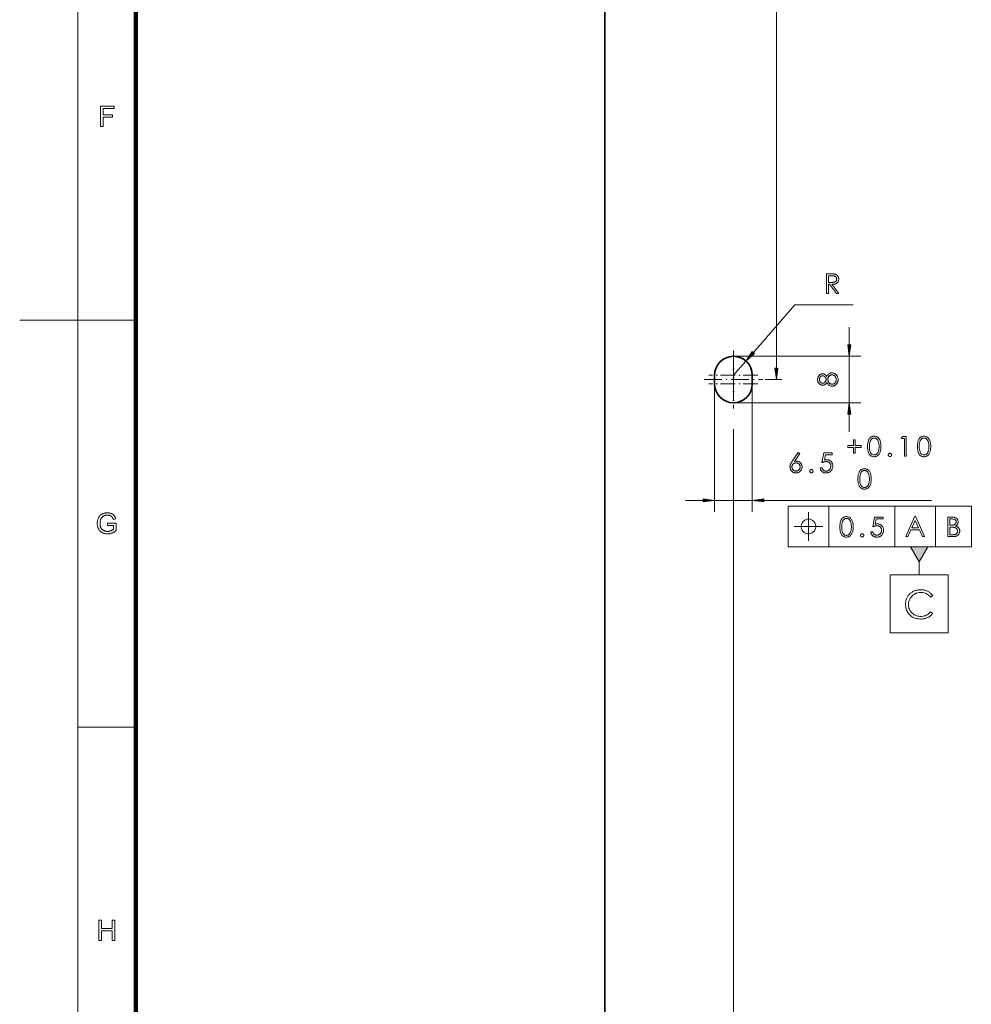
# Model space of a CAD drawing. Extents: x 0 to 1189, y 0 to 841.
# Tile 75 of 132: x 0 to 164, y 303 to 472. Entities that reach past the tile are written whole.
import ezdxf

# ---------------------------------------------------------------- set-up
doc = ezdxf.new("R2010")
doc.units = 0
doc.linetypes.add('DASHDOT', pattern=[18.5, 12, -3, 0.5, -3])

msp = doc.modelspace()

# ---------------------------------------------------------------- linework, layer by layer
at = {"color": 7, "lineweight": 13}
for p, q in [((10, 831), (10, 10)), ((130.35, 412.26), (130.35, 516.18)), ((20, 420.5), (0, 420.5)), ((123.06, 414.28), (144.9, 414.28)), ((119.71, 409.43), (119.71, 387.47)), ((126.21, 409.43), (126.21, 387.47)), ((123.06, 406.28), (144.9, 406.28)), ((122.96, 401.73), (122.96, 222.29)), ((122.96, 401.73), (122.96, 222.7)), ((128.19, 389.47), (157.1, 389.47)), ((132.39, 388.47), (163.94, 388.47)), ((132.39, 381.47), (163.94, 381.47))]:
    msp.add_line(p, q, dxfattribs=at)
at = {"color": 7, "lineweight": 100}
msp.add_line((20, 821), (20, 20), dxfattribs=at)
at = {"color": 7, "lineweight": 35}
msp.add_line((100.83, 692.78), (100.83, 258.78), dxfattribs=at)
at = {"color": 7, "lineweight": 13, "ltscale": 0.271203}
msp.add_line((126.41, 414.96), (133.56, 423.12), dxfattribs=at)
at = {"color": 7, "lineweight": 13, "ltscale": 0.250385}
msp.add_line((133.56, 423.12), (143.58, 423.12), dxfattribs=at)
at = {"color": 7, "lineweight": 13, "ltscale": 0.075427}
msp.add_line((142.9, 416.26), (142.9, 419.28), dxfattribs=at)
at = {"color": 7, "linetype": 'DASHDOT', "lineweight": 13, "ltscale": 0.21125}
for p, q in [((122.96, 415.25), (122.96, 406.8)), ((122.96, 413.75), (122.96, 405.3)), ((127.18, 411.03), (118.73, 411.03)), ((127.18, 409.53), (118.73, 409.53))]:
    msp.add_line(p, q, dxfattribs=at)
at = {"color": 7, "lineweight": 13, "ltscale": 0.2}
msp.add_line((142.9, 406.28), (142.9, 414.28), dxfattribs=at)
at = {"color": 7, "lineweight": 13, "ltscale": 0.08125}
msp.add_line((122.96, 411.03), (125.1, 413.47), dxfattribs=at)
at = {"color": 7, "lineweight": 35, "ltscale": 0.0375}
for p, q in [((119.71, 411.03), (119.71, 409.53)), ((126.21, 409.53), (126.21, 411.03))]:
    msp.add_line(p, q, dxfattribs=at)
at = {"color": 7, "linetype": 'DASHDOT', "lineweight": 13, "ltscale": 0.2535}
msp.add_line((117.89, 410.28), (128.03, 410.28), dxfattribs=at)
at = {"color": 7, "lineweight": 13, "ltscale": 0.073963}
msp.add_line((131.31, 410.28), (128.35, 410.28), dxfattribs=at)
at = {"color": 7, "lineweight": 13, "ltscale": 0.075429}
msp.add_line((142.9, 401.28), (142.9, 404.29), dxfattribs=at)
at = {"color": 7, "lineweight": 13, "ltscale": 0.075428}
msp.add_line((114.71, 389.47), (117.72, 389.47), dxfattribs=at)
at = {"color": 7, "lineweight": 13, "ltscale": 0.1625}
msp.add_line((119.71, 389.47), (126.21, 389.47), dxfattribs=at)
at = {"color": 7, "lineweight": 13, "ltscale": 0.175}
for p, q in [((132.39, 388.47), (132.39, 381.47)), ((139.39, 388.47), (139.39, 381.47)), ((150.78, 388.47), (150.78, 381.47)), ((157.75, 388.47), (157.75, 381.47)), ((163.94, 388.47), (163.94, 381.47))]:
    msp.add_line(p, q, dxfattribs=at)
at = {"color": 7, "lineweight": 13, "ltscale": 0.055612}
msp.add_line((154.96, 378.88), (154.96, 376.65), dxfattribs=at)
at = {"color": 7, "lineweight": 13, "ltscale": 0.25}
msp.add_line((20, 350.42), (10, 350.42), dxfattribs=at)
at = {"color": 7, "lineweight": 13}
for points in [[(13.91, 453.85), (13.91, 457.35), (16.27, 457.35), (16.27, 456.93), (14.37, 456.93), (14.37, 455.85), (16.01, 455.85), (16.01, 455.44), (14.37, 455.44), (14.37, 453.85)], [(138.99, 428.48), (139.66, 428.48), (139.77, 428.48), (139.87, 428.48), (139.96, 428.48), (140.05, 428.47), (140.13, 428.47), (140.2, 428.46), (140.27, 428.46), (140.33, 428.45), (140.38, 428.44), (140.43, 428.43), (140.47, 428.42), (140.51, 428.41), (140.55, 428.4), (140.58, 428.38), (140.62, 428.37), (140.65, 428.35), (140.69, 428.33), (140.72, 428.31), (140.75, 428.29), (140.78, 428.27), (140.81, 428.25), (140.84, 428.22), (140.86, 428.2), (140.89, 428.17), (140.91, 428.14), (140.93, 428.11), (140.96, 428.08), (140.98, 428.05), (140.99, 428.01), (141.01, 427.98), (141.03, 427.94), (141.04, 427.91), (141.06, 427.87), (141.07, 427.83), (141.08, 427.79), (141.08, 427.75), (141.09, 427.71), (141.09, 427.67), (141.1, 427.63), (141.1, 427.59), (141.09, 427.5), (141.08, 427.42), (141.07, 427.34), (141.05, 427.27), (141.02, 427.2), (140.99, 427.13), (140.95, 427.07), (140.9, 427.01), (140.85, 426.96), (140.79, 426.91), (140.73, 426.86), (140.66, 426.82), (140.59, 426.78), (140.51, 426.75), (140.42, 426.73), (140.34, 426.71), (140.24, 426.69), (140.14, 426.68), (140.04, 426.68), (139.93, 426.68), (141.14, 425.12), (140.73, 425.12), (139.52, 426.68), (139.33, 426.68), (139.33, 425.12), (138.99, 425.12)], [(139.33, 428.15), (139.33, 427.01), (139.91, 427.01), (139.99, 427.01), (140.07, 427.01), (140.14, 427.02), (140.22, 427.03), (140.28, 427.04), (140.34, 427.06), (140.4, 427.07), (140.45, 427.09), (140.5, 427.12), (140.54, 427.14), (140.58, 427.17), (140.61, 427.2), (140.65, 427.24), (140.67, 427.28), (140.69, 427.32), (140.71, 427.37), (140.73, 427.42), (140.74, 427.47), (140.74, 427.53), (140.75, 427.59), (140.74, 427.64), (140.74, 427.7), (140.73, 427.75), (140.71, 427.8), (140.69, 427.84), (140.67, 427.88), (140.65, 427.92), (140.62, 427.96), (140.58, 427.99), (140.54, 428.02), (140.5, 428.04), (140.45, 428.07), (140.4, 428.09), (140.35, 428.1), (140.29, 428.12), (140.22, 428.13), (140.15, 428.14), (140.08, 428.15), (140, 428.15), (139.92, 428.15)], [(142.64, 416.26), (142.9, 414.28), (143.16, 416.26)], [(126.21, 415.13), (125.1, 413.47), (126.6, 414.79)], [(130.09, 412.26), (130.35, 410.28), (130.61, 412.26)], [(139.05, 410.78), (139.12, 410.9), (139.19, 411.01), (139.27, 411.1), (139.35, 411.19), (139.43, 411.26), (139.52, 411.31), (139.62, 411.36), (139.72, 411.39), (139.82, 411.41), (139.94, 411.42), (140.02, 411.41), (140.11, 411.4), (140.19, 411.39), (140.27, 411.37), (140.35, 411.34), (140.42, 411.3), (140.49, 411.26), (140.56, 411.21), (140.62, 411.16), (140.69, 411.1), (140.74, 411.03), (140.79, 410.97), (140.84, 410.89), (140.88, 410.82), (140.91, 410.73), (140.94, 410.65), (140.96, 410.56), (140.97, 410.47), (140.98, 410.37), (140.99, 410.27), (140.98, 410.17), (140.97, 410.07), (140.96, 409.98), (140.94, 409.89), (140.91, 409.81), (140.88, 409.73), (140.84, 409.65), (140.79, 409.58), (140.74, 409.51), (140.69, 409.45), (140.62, 409.39), (140.56, 409.34), (140.49, 409.29), (140.43, 409.25), (140.35, 409.22), (140.28, 409.19), (140.21, 409.17), (140.13, 409.15), (140.05, 409.14), (139.96, 409.14), (139.85, 409.15), (139.74, 409.16), (139.63, 409.2), (139.53, 409.24), (139.44, 409.3), (139.35, 409.37), (139.27, 409.46), (139.19, 409.56), (139.12, 409.67), (139.05, 409.79), (139, 409.7), (138.94, 409.61), (138.88, 409.54), (138.81, 409.48), (138.74, 409.42), (138.67, 409.38), (138.59, 409.34), (138.51, 409.32), (138.42, 409.3), (138.33, 409.3), (138.26, 409.3), (138.19, 409.31), (138.13, 409.32), (138.06, 409.34), (138, 409.37), (137.94, 409.4), (137.88, 409.44), (137.83, 409.48), (137.77, 409.53), (137.72, 409.59), (137.67, 409.65), (137.62, 409.71), (137.58, 409.77), (137.55, 409.84), (137.52, 409.91), (137.49, 409.98), (137.48, 410.05), (137.46, 410.13), (137.45, 410.21), (137.45, 410.3), (137.45, 410.37), (137.46, 410.45), (137.48, 410.52), (137.49, 410.59), (137.52, 410.66), (137.55, 410.73), (137.58, 410.79), (137.62, 410.86), (137.66, 410.92), (137.71, 410.98), (137.76, 411.03), (137.82, 411.08), (137.87, 411.12), (137.93, 411.16), (138, 411.19), (138.06, 411.22), (138.13, 411.24), (138.19, 411.25), (138.26, 411.26), (138.34, 411.26), (138.43, 411.26), (138.51, 411.24), (138.59, 411.22), (138.67, 411.18), (138.74, 411.14), (138.81, 411.09), (138.88, 411.02), (138.94, 410.95), (139, 410.87)], [(138.32, 410.92), (138.28, 410.92), (138.24, 410.92), (138.19, 410.91), (138.15, 410.9), (138.11, 410.88), (138.08, 410.86), (138.04, 410.84), (138, 410.81), (137.97, 410.78), (137.94, 410.75), (137.91, 410.71), (137.88, 410.67), (137.85, 410.63), (137.83, 410.59), (137.82, 410.54), (137.8, 410.49), (137.79, 410.44), (137.78, 410.39), (137.78, 410.34), (137.78, 410.28), (137.78, 410.22), (137.78, 410.17), (137.79, 410.12), (137.8, 410.07), (137.82, 410.03), (137.83, 409.98), (137.85, 409.94), (137.88, 409.9), (137.91, 409.86), (137.94, 409.82), (137.97, 409.79), (138, 409.76), (138.04, 409.73), (138.08, 409.71), (138.12, 409.69), (138.16, 409.67), (138.2, 409.66), (138.24, 409.65), (138.29, 409.64), (138.33, 409.64), (138.38, 409.64), (138.42, 409.65), (138.46, 409.66), (138.51, 409.67), (138.55, 409.69), (138.59, 409.71), (138.63, 409.74), (138.66, 409.77), (138.7, 409.8), (138.74, 409.84), (138.77, 409.88), (138.8, 409.92), (138.83, 409.96), (138.85, 410.01), (138.87, 410.05), (138.89, 410.1), (138.9, 410.14), (138.91, 410.19), (138.92, 410.24), (138.92, 410.29), (138.92, 410.34), (138.91, 410.39), (138.9, 410.44), (138.89, 410.48), (138.87, 410.53), (138.85, 410.57), (138.83, 410.61), (138.8, 410.66), (138.77, 410.7), (138.74, 410.73), (138.7, 410.77), (138.67, 410.8), (138.63, 410.83), (138.59, 410.86), (138.55, 410.88), (138.51, 410.89), (138.46, 410.91), (138.42, 410.92), (138.37, 410.92)], [(139.94, 411.08), (139.88, 411.08), (139.83, 411.07), (139.78, 411.06), (139.72, 411.04), (139.67, 411.02), (139.62, 410.99), (139.57, 410.96), (139.53, 410.93), (139.48, 410.89), (139.44, 410.85), (139.4, 410.8), (139.36, 410.75), (139.33, 410.7), (139.3, 410.65), (139.28, 410.59), (139.26, 410.54), (139.24, 410.48), (139.23, 410.42), (139.23, 410.36), (139.22, 410.3), (139.23, 410.23), (139.23, 410.16), (139.24, 410.1), (139.26, 410.04), (139.28, 409.98), (139.3, 409.92), (139.33, 409.87), (139.37, 409.81), (139.4, 409.76), (139.45, 409.71), (139.49, 409.67), (139.54, 409.63), (139.59, 409.59), (139.64, 409.56), (139.69, 409.54), (139.74, 409.51), (139.8, 409.5), (139.85, 409.49), (139.91, 409.48), (139.97, 409.48), (140.03, 409.48), (140.09, 409.48), (140.14, 409.5), (140.2, 409.51), (140.25, 409.53), (140.3, 409.56), (140.34, 409.58), (140.39, 409.62), (140.43, 409.65), (140.47, 409.7), (140.51, 409.74), (140.54, 409.79), (140.57, 409.84), (140.6, 409.89), (140.62, 409.95), (140.64, 410.01), (140.65, 410.07), (140.66, 410.14), (140.66, 410.21), (140.67, 410.28), (140.66, 410.35), (140.66, 410.41), (140.65, 410.48), (140.63, 410.54), (140.61, 410.6), (140.59, 410.65), (140.56, 410.71), (140.53, 410.76), (140.5, 410.81), (140.46, 410.85), (140.41, 410.9), (140.37, 410.93), (140.32, 410.97), (140.27, 411), (140.22, 411.02), (140.17, 411.04), (140.11, 411.06), (140.06, 411.07), (140, 411.08)], [(143.16, 404.29), (142.9, 406.28), (142.64, 404.29)], [(147.2, 396.99), (147.09, 396.99), (146.99, 397.01), (146.89, 397.03), (146.8, 397.06), (146.71, 397.1), (146.63, 397.15), (146.56, 397.21), (146.49, 397.28), (146.42, 397.35), (146.36, 397.44), (146.3, 397.53), (146.25, 397.63), (146.21, 397.74), (146.17, 397.86), (146.14, 397.99), (146.11, 398.13), (146.09, 398.27), (146.08, 398.42), (146.07, 398.59), (146.07, 398.76), (146.07, 398.93), (146.08, 399.09), (146.09, 399.24), (146.11, 399.39), (146.14, 399.52), (146.17, 399.65), (146.21, 399.77), (146.25, 399.88), (146.3, 399.98), (146.36, 400.07), (146.42, 400.16), (146.49, 400.24), (146.56, 400.3), (146.63, 400.36), (146.71, 400.41), (146.8, 400.45), (146.89, 400.48), (146.99, 400.5), (147.09, 400.52), (147.2, 400.52), (147.3, 400.52), (147.4, 400.5), (147.5, 400.48), (147.59, 400.45), (147.68, 400.41), (147.76, 400.36), (147.84, 400.3), (147.91, 400.23), (147.98, 400.15), (148.05, 400.07), (148.11, 399.97), (148.16, 399.87), (148.21, 399.76), (148.25, 399.64), (148.28, 399.51), (148.31, 399.37), (148.33, 399.23), (148.35, 399.08), (148.36, 398.92), (148.36, 398.76), (148.36, 398.59), (148.35, 398.43), (148.33, 398.28), (148.31, 398.14), (148.28, 398), (148.25, 397.87), (148.21, 397.76), (148.16, 397.64), (148.1, 397.54), (148.04, 397.45), (147.98, 397.36), (147.91, 397.28), (147.83, 397.21), (147.75, 397.15), (147.67, 397.1), (147.59, 397.06), (147.49, 397.03), (147.4, 397.01), (147.3, 396.99)], [(147.2, 400.2), (147.13, 400.2), (147.06, 400.19), (146.99, 400.17), (146.92, 400.14), (146.86, 400.11), (146.8, 400.07), (146.75, 400.02), (146.69, 399.96), (146.65, 399.9), (146.6, 399.83), (146.56, 399.75), (146.52, 399.67), (146.49, 399.57), (146.46, 399.48), (146.44, 399.37), (146.42, 399.26), (146.4, 399.14), (146.39, 399.02), (146.39, 398.88), (146.38, 398.75), (146.39, 398.47), (146.42, 398.22), (146.46, 398.01), (146.52, 397.82), (146.59, 397.66), (146.68, 397.53), (146.79, 397.42), (146.91, 397.35), (147.05, 397.31), (147.2, 397.29), (147.28, 397.3), (147.36, 397.31), (147.43, 397.33), (147.5, 397.35), (147.56, 397.39), (147.62, 397.43), (147.68, 397.48), (147.73, 397.54), (147.78, 397.6), (147.83, 397.68), (147.87, 397.76), (147.91, 397.84), (147.94, 397.93), (147.97, 398.03), (147.99, 398.13), (148.01, 398.24), (148.03, 398.36), (148.04, 398.48), (148.05, 398.61), (148.05, 398.75), (148.05, 398.88), (148.04, 399.02), (148.03, 399.14), (148.01, 399.26), (147.99, 399.37), (147.97, 399.48), (147.94, 399.57), (147.9, 399.67), (147.86, 399.75), (147.82, 399.83), (147.77, 399.9), (147.72, 399.96), (147.67, 400.02), (147.61, 400.07), (147.55, 400.11), (147.49, 400.14), (147.42, 400.17), (147.35, 400.19), (147.28, 400.2)], [(152.07, 400.44), (152.73, 400.44), (152.73, 397.07), (152.4, 397.07), (152.4, 400.11), (151.87, 400.11)], [(155.78, 396.99), (155.67, 396.99), (155.57, 397.01), (155.48, 397.03), (155.38, 397.06), (155.3, 397.1), (155.22, 397.15), (155.14, 397.21), (155.07, 397.28), (155, 397.35), (154.94, 397.44), (154.89, 397.53), (154.84, 397.63), (154.79, 397.74), (154.76, 397.86), (154.72, 397.99), (154.7, 398.13), (154.68, 398.27), (154.66, 398.42), (154.65, 398.59), (154.65, 398.76), (154.65, 398.93), (154.66, 399.09), (154.68, 399.24), (154.7, 399.39), (154.72, 399.52), (154.76, 399.65), (154.79, 399.77), (154.84, 399.88), (154.89, 399.98), (154.94, 400.07), (155, 400.16), (155.07, 400.24), (155.14, 400.3), (155.22, 400.36), (155.3, 400.41), (155.38, 400.45), (155.48, 400.48), (155.57, 400.5), (155.67, 400.52), (155.78, 400.52), (155.88, 400.52), (155.98, 400.5), (156.08, 400.48), (156.17, 400.45), (156.26, 400.41), (156.34, 400.36), (156.42, 400.3), (156.49, 400.23), (156.56, 400.15), (156.63, 400.07), (156.69, 399.97), (156.74, 399.87), (156.79, 399.76), (156.83, 399.64), (156.87, 399.51), (156.9, 399.37), (156.92, 399.23), (156.93, 399.08), (156.94, 398.92), (156.95, 398.76), (156.94, 398.59), (156.93, 398.43), (156.92, 398.28), (156.89, 398.14), (156.87, 398), (156.83, 397.87), (156.79, 397.76), (156.74, 397.64), (156.69, 397.54), (156.63, 397.45), (156.56, 397.36), (156.49, 397.28), (156.42, 397.21), (156.34, 397.15), (156.26, 397.1), (156.17, 397.06), (156.08, 397.03), (155.98, 397.01), (155.88, 396.99)], [(155.79, 400.2), (155.71, 400.2), (155.64, 400.19), (155.57, 400.17), (155.51, 400.14), (155.44, 400.11), (155.38, 400.07), (155.33, 400.02), (155.28, 399.96), (155.23, 399.9), (155.18, 399.83), (155.14, 399.75), (155.11, 399.67), (155.07, 399.57), (155.05, 399.48), (155.02, 399.37), (155, 399.26), (154.99, 399.14), (154.98, 399.02), (154.97, 398.88), (154.97, 398.75), (154.98, 398.47), (155, 398.22), (155.04, 398.01), (155.1, 397.82), (155.17, 397.66), (155.26, 397.53), (155.37, 397.42), (155.49, 397.35), (155.63, 397.31), (155.79, 397.29), (155.87, 397.3), (155.94, 397.31), (156.01, 397.33), (156.08, 397.35), (156.14, 397.39), (156.2, 397.43), (156.26, 397.48), (156.31, 397.54), (156.36, 397.6), (156.41, 397.68), (156.45, 397.76), (156.49, 397.84), (156.52, 397.93), (156.55, 398.03), (156.58, 398.13), (156.6, 398.24), (156.61, 398.36), (156.62, 398.48), (156.63, 398.61), (156.63, 398.75), (156.63, 398.88), (156.62, 399.02), (156.61, 399.14), (156.6, 399.26), (156.57, 399.37), (156.55, 399.48), (156.52, 399.57), (156.48, 399.67), (156.45, 399.75), (156.4, 399.83), (156.35, 399.9), (156.3, 399.96), (156.25, 400.02), (156.19, 400.07), (156.13, 400.11), (156.07, 400.14), (156.01, 400.17), (155.94, 400.19), (155.86, 400.2)], [(143.64, 398.91), (143.64, 399.9), (143.95, 399.9), (143.95, 398.91), (144.96, 398.91), (144.96, 398.6), (143.95, 398.6), (143.95, 397.61), (143.64, 397.61), (143.64, 398.6), (142.64, 398.6), (142.64, 398.91)], [(134.11, 397.72), (134.39, 397.54), (133.48, 396.17), (133.51, 396.18), (133.55, 396.19), (133.59, 396.2), (133.63, 396.21), (133.66, 396.22), (133.7, 396.22), (133.74, 396.23), (133.77, 396.23), (133.81, 396.23), (133.84, 396.23), (133.92, 396.23), (133.99, 396.22), (134.06, 396.21), (134.13, 396.18), (134.19, 396.16), (134.26, 396.12), (134.32, 396.09), (134.38, 396.04), (134.44, 395.99), (134.5, 395.93), (134.55, 395.87), (134.6, 395.81), (134.64, 395.74), (134.68, 395.68), (134.71, 395.61), (134.73, 395.53), (134.75, 395.46), (134.77, 395.38), (134.78, 395.3), (134.78, 395.22), (134.78, 395.13), (134.77, 395.05), (134.75, 394.97), (134.73, 394.89), (134.7, 394.81), (134.67, 394.74), (134.63, 394.67), (134.58, 394.61), (134.53, 394.54), (134.47, 394.48), (134.41, 394.43), (134.34, 394.38), (134.28, 394.33), (134.21, 394.3), (134.13, 394.26), (134.06, 394.24), (133.98, 394.22), (133.9, 394.2), (133.81, 394.19), (133.72, 394.19), (133.64, 394.19), (133.56, 394.2), (133.48, 394.22), (133.4, 394.24), (133.32, 394.26), (133.25, 394.3), (133.18, 394.34), (133.12, 394.38), (133.06, 394.43), (133, 394.49), (132.94, 394.55), (132.89, 394.61), (132.85, 394.68), (132.81, 394.75), (132.78, 394.82), (132.75, 394.9), (132.73, 394.97), (132.72, 395.05), (132.71, 395.14), (132.7, 395.22), (132.7, 395.26), (132.71, 395.3), (132.71, 395.34), (132.72, 395.39), (132.72, 395.43), (132.73, 395.47), (132.74, 395.51), (132.75, 395.56), (132.77, 395.6), (132.78, 395.64), (132.8, 395.69), (132.82, 395.74), (132.84, 395.79), (132.87, 395.84), (132.9, 395.89), (132.93, 395.95), (132.97, 396.01), (133, 396.07), (133.04, 396.13), (133.09, 396.2)], [(139.98, 397.64), (139.98, 397.32), (138.79, 397.32), (138.62, 396.4), (138.66, 396.41), (138.71, 396.42), (138.75, 396.43), (138.79, 396.44), (138.83, 396.45), (138.88, 396.46), (138.92, 396.46), (138.96, 396.46), (139, 396.47), (139.04, 396.47), (139.12, 396.46), (139.21, 396.45), (139.29, 396.44), (139.37, 396.42), (139.44, 396.39), (139.51, 396.35), (139.58, 396.31), (139.65, 396.27), (139.71, 396.21), (139.77, 396.15), (139.83, 396.09), (139.88, 396.02), (139.92, 395.95), (139.96, 395.88), (140, 395.8), (140.02, 395.72), (140.04, 395.64), (140.06, 395.55), (140.07, 395.46), (140.07, 395.37), (140.07, 395.27), (140.06, 395.17), (140.04, 395.08), (140.02, 394.99), (139.99, 394.91), (139.95, 394.83), (139.91, 394.75), (139.86, 394.67), (139.81, 394.6), (139.75, 394.53), (139.68, 394.46), (139.61, 394.41), (139.54, 394.36), (139.46, 394.31), (139.37, 394.27), (139.29, 394.24), (139.2, 394.22), (139.1, 394.2), (139, 394.19), (138.9, 394.19), (138.82, 394.19), (138.74, 394.2), (138.67, 394.21), (138.59, 394.23), (138.52, 394.25), (138.46, 394.28), (138.39, 394.31), (138.33, 394.34), (138.27, 394.38), (138.21, 394.43), (138.16, 394.48), (138.11, 394.53), (138.06, 394.59), (138.02, 394.65), (137.98, 394.72), (137.95, 394.78), (137.93, 394.85), (137.9, 394.93), (137.88, 395.01), (137.87, 395.09), (138.21, 395.09), (138.23, 395.03), (138.24, 394.98), (138.26, 394.93), (138.28, 394.88), (138.31, 394.84), (138.33, 394.8), (138.36, 394.76), (138.39, 394.72), (138.43, 394.69), (138.47, 394.66), (138.51, 394.63), (138.55, 394.6), (138.59, 394.58), (138.63, 394.56), (138.67, 394.55), (138.72, 394.53), (138.77, 394.52), (138.81, 394.51), (138.86, 394.51), (138.91, 394.51), (138.98, 394.51), (139.04, 394.52), (139.1, 394.53), (139.16, 394.55), (139.22, 394.57), (139.28, 394.6), (139.33, 394.63), (139.39, 394.67), (139.44, 394.71), (139.49, 394.76), (139.53, 394.81), (139.57, 394.86), (139.61, 394.92), (139.64, 394.97), (139.67, 395.03), (139.69, 395.1), (139.71, 395.16), (139.72, 395.23), (139.72, 395.3), (139.73, 395.37), (139.72, 395.44), (139.72, 395.5), (139.71, 395.57), (139.69, 395.63), (139.67, 395.68), (139.65, 395.74), (139.62, 395.79), (139.59, 395.84), (139.56, 395.89), (139.52, 395.93), (139.47, 395.97), (139.43, 396.01), (139.38, 396.04), (139.32, 396.07), (139.27, 396.09), (139.21, 396.11), (139.15, 396.13), (139.08, 396.14), (139.02, 396.15), (138.94, 396.15), (138.88, 396.15), (138.81, 396.14), (138.74, 396.13), (138.67, 396.12), (138.6, 396.1), (138.53, 396.08), (138.45, 396.06), (138.37, 396.03), (138.3, 396), (138.21, 395.97), (138.53, 397.64)], [(149.64, 397.29), (149.64, 397.32), (149.64, 397.34), (149.64, 397.36), (149.65, 397.38), (149.66, 397.4), (149.67, 397.42), (149.68, 397.44), (149.69, 397.46), (149.7, 397.48), (149.72, 397.49), (149.74, 397.51), (149.76, 397.52), (149.77, 397.53), (149.79, 397.55), (149.81, 397.55), (149.83, 397.56), (149.85, 397.57), (149.87, 397.57), (149.9, 397.57), (149.92, 397.57), (149.94, 397.57), (149.96, 397.57), (149.98, 397.57), (150.01, 397.56), (150.03, 397.55), (150.05, 397.55), (150.06, 397.53), (150.08, 397.52), (150.1, 397.51), (150.12, 397.49), (150.13, 397.48), (150.15, 397.46), (150.16, 397.44), (150.17, 397.42), (150.18, 397.4), (150.19, 397.38), (150.19, 397.36), (150.2, 397.34), (150.2, 397.32), (150.2, 397.29), (150.2, 397.27), (150.2, 397.25), (150.19, 397.22), (150.19, 397.2), (150.18, 397.18), (150.17, 397.16), (150.16, 397.14), (150.15, 397.12), (150.13, 397.11), (150.12, 397.09), (150.1, 397.07), (150.08, 397.06), (150.06, 397.05), (150.05, 397.04), (150.03, 397.03), (150.01, 397.02), (149.98, 397.02), (149.96, 397.01), (149.94, 397.01), (149.92, 397.01), (149.9, 397.01), (149.87, 397.01), (149.85, 397.02), (149.83, 397.02), (149.81, 397.03), (149.79, 397.04), (149.77, 397.05), (149.76, 397.06), (149.74, 397.08), (149.72, 397.09), (149.7, 397.11), (149.69, 397.13), (149.68, 397.15), (149.67, 397.17), (149.66, 397.18), (149.65, 397.21), (149.64, 397.23), (149.64, 397.25), (149.64, 397.27)], [(134.45, 395.22), (134.44, 395.28), (134.44, 395.34), (134.43, 395.39), (134.41, 395.45), (134.39, 395.5), (134.37, 395.55), (134.35, 395.59), (134.31, 395.64), (134.28, 395.68), (134.24, 395.73), (134.2, 395.77), (134.15, 395.8), (134.11, 395.83), (134.06, 395.86), (134.01, 395.88), (133.96, 395.9), (133.91, 395.91), (133.85, 395.92), (133.8, 395.93), (133.74, 395.93), (133.68, 395.93), (133.62, 395.92), (133.57, 395.91), (133.52, 395.9), (133.47, 395.88), (133.42, 395.86), (133.37, 395.83), (133.32, 395.8), (133.28, 395.77), (133.24, 395.73), (133.2, 395.68), (133.16, 395.64), (133.13, 395.59), (133.11, 395.55), (133.08, 395.5), (133.06, 395.45), (133.05, 395.39), (133.04, 395.34), (133.03, 395.28), (133.03, 395.22), (133.03, 395.17), (133.04, 395.11), (133.05, 395.06), (133.06, 395), (133.08, 394.95), (133.11, 394.9), (133.13, 394.86), (133.16, 394.81), (133.2, 394.77), (133.24, 394.72), (133.28, 394.68), (133.33, 394.65), (133.37, 394.62), (133.42, 394.59), (133.47, 394.57), (133.52, 394.55), (133.57, 394.54), (133.63, 394.53), (133.68, 394.52), (133.74, 394.52), (133.8, 394.52), (133.85, 394.53), (133.91, 394.54), (133.96, 394.55), (134.01, 394.57), (134.06, 394.59), (134.11, 394.62), (134.15, 394.65), (134.2, 394.68), (134.24, 394.72), (134.28, 394.77), (134.31, 394.81), (134.34, 394.86), (134.37, 394.9), (134.39, 394.95), (134.41, 395), (134.43, 395.06), (134.44, 395.11), (134.44, 395.17)], [(136.11, 394.49), (136.11, 394.52), (136.11, 394.54), (136.12, 394.56), (136.12, 394.58), (136.13, 394.6), (136.14, 394.62), (136.15, 394.64), (136.16, 394.66), (136.18, 394.68), (136.19, 394.69), (136.21, 394.71), (136.23, 394.72), (136.25, 394.73), (136.27, 394.75), (136.29, 394.75), (136.31, 394.76), (136.33, 394.77), (136.35, 394.77), (136.37, 394.77), (136.39, 394.77), (136.41, 394.77), (136.44, 394.77), (136.46, 394.77), (136.48, 394.76), (136.5, 394.75), (136.52, 394.75), (136.54, 394.73), (136.56, 394.72), (136.57, 394.71), (136.59, 394.69), (136.61, 394.68), (136.62, 394.66), (136.63, 394.64), (136.64, 394.62), (136.65, 394.6), (136.66, 394.58), (136.66, 394.56), (136.67, 394.54), (136.67, 394.52), (136.67, 394.49), (136.67, 394.47), (136.67, 394.45), (136.66, 394.42), (136.66, 394.4), (136.65, 394.38), (136.64, 394.36), (136.63, 394.34), (136.62, 394.32), (136.61, 394.31), (136.59, 394.29), (136.57, 394.27), (136.56, 394.26), (136.54, 394.25), (136.52, 394.24), (136.5, 394.23), (136.48, 394.22), (136.46, 394.22), (136.44, 394.21), (136.41, 394.21), (136.39, 394.21), (136.37, 394.21), (136.35, 394.21), (136.33, 394.22), (136.31, 394.22), (136.29, 394.23), (136.27, 394.24), (136.25, 394.25), (136.23, 394.26), (136.21, 394.28), (136.19, 394.29), (136.18, 394.31), (136.16, 394.33), (136.15, 394.35), (136.14, 394.37), (136.13, 394.38), (136.12, 394.41), (136.12, 394.43), (136.11, 394.45), (136.11, 394.47)], [(145.53, 391.39), (145.42, 391.39), (145.32, 391.41), (145.22, 391.43), (145.13, 391.46), (145.05, 391.5), (144.97, 391.55), (144.89, 391.61), (144.82, 391.68), (144.75, 391.75), (144.69, 391.84), (144.64, 391.93), (144.59, 392.03), (144.54, 392.14), (144.5, 392.26), (144.47, 392.39), (144.45, 392.53), (144.42, 392.67), (144.41, 392.82), (144.4, 392.99), (144.4, 393.16), (144.4, 393.33), (144.41, 393.49), (144.42, 393.64), (144.45, 393.79), (144.47, 393.92), (144.5, 394.05), (144.54, 394.17), (144.59, 394.28), (144.64, 394.38), (144.69, 394.47), (144.75, 394.56), (144.82, 394.64), (144.89, 394.7), (144.97, 394.76), (145.05, 394.81), (145.13, 394.85), (145.22, 394.88), (145.32, 394.9), (145.42, 394.92), (145.53, 394.92), (145.63, 394.92), (145.73, 394.9), (145.83, 394.88), (145.92, 394.85), (146.01, 394.81), (146.09, 394.76), (146.17, 394.7), (146.24, 394.63), (146.31, 394.55), (146.38, 394.47), (146.44, 394.37), (146.49, 394.27), (146.54, 394.16), (146.58, 394.04), (146.62, 393.91), (146.64, 393.77), (146.67, 393.63), (146.68, 393.48), (146.69, 393.32), (146.69, 393.16), (146.69, 392.99), (146.68, 392.83), (146.67, 392.68), (146.64, 392.54), (146.61, 392.4), (146.58, 392.27), (146.54, 392.16), (146.49, 392.04), (146.44, 391.94), (146.38, 391.85), (146.31, 391.76), (146.24, 391.68), (146.17, 391.61), (146.09, 391.55), (146, 391.5), (145.92, 391.46), (145.83, 391.43), (145.73, 391.41), (145.63, 391.39)], [(145.54, 394.6), (145.46, 394.6), (145.39, 394.59), (145.32, 394.57), (145.25, 394.54), (145.19, 394.51), (145.13, 394.47), (145.08, 394.42), (145.03, 394.36), (144.98, 394.3), (144.93, 394.23), (144.89, 394.15), (144.85, 394.07), (144.82, 393.97), (144.79, 393.88), (144.77, 393.77), (144.75, 393.66), (144.74, 393.54), (144.73, 393.42), (144.72, 393.28), (144.72, 393.15), (144.73, 392.87), (144.75, 392.62), (144.79, 392.41), (144.85, 392.22), (144.92, 392.06), (145.01, 391.93), (145.12, 391.82), (145.24, 391.75), (145.38, 391.71), (145.54, 391.69), (145.61, 391.7), (145.69, 391.71), (145.76, 391.73), (145.83, 391.75), (145.89, 391.79), (145.95, 391.83), (146.01, 391.88), (146.06, 391.94), (146.11, 392), (146.16, 392.08), (146.2, 392.16), (146.24, 392.24), (146.27, 392.33), (146.3, 392.43), (146.32, 392.53), (146.34, 392.64), (146.36, 392.76), (146.37, 392.88), (146.38, 393.01), (146.38, 393.15), (146.38, 393.28), (146.37, 393.42), (146.36, 393.54), (146.34, 393.66), (146.32, 393.77), (146.3, 393.88), (146.27, 393.97), (146.23, 394.07), (146.19, 394.15), (146.15, 394.23), (146.1, 394.3), (146.05, 394.36), (146, 394.42), (145.94, 394.47), (145.88, 394.51), (145.82, 394.54), (145.75, 394.57), (145.68, 394.59), (145.61, 394.6)], [(117.72, 389.21), (119.71, 389.47), (117.72, 389.73)], [(128.19, 389.73), (126.21, 389.47), (128.19, 389.21)], [(15.11, 385.14), (15.11, 385.55), (16.6, 385.55), (16.6, 384.25), (16.53, 384.2), (16.46, 384.15), (16.39, 384.1), (16.32, 384.05), (16.25, 384.01), (16.18, 383.97), (16.11, 383.94), (16.04, 383.9), (15.96, 383.87), (15.89, 383.84), (15.82, 383.81), (15.75, 383.79), (15.67, 383.77), (15.6, 383.75), (15.52, 383.74), (15.45, 383.73), (15.37, 383.72), (15.3, 383.71), (15.22, 383.7), (15.15, 383.7), (15.04, 383.71), (14.94, 383.71), (14.85, 383.72), (14.75, 383.74), (14.65, 383.76), (14.56, 383.78), (14.47, 383.81), (14.38, 383.84), (14.29, 383.88), (14.21, 383.92), (14.13, 383.97), (14.05, 384.02), (13.98, 384.07), (13.91, 384.13), (13.84, 384.19), (13.78, 384.26), (13.72, 384.33), (13.67, 384.4), (13.62, 384.48), (13.57, 384.56), (13.53, 384.65), (13.5, 384.73), (13.46, 384.82), (13.44, 384.91), (13.41, 385.01), (13.39, 385.1), (13.38, 385.2), (13.37, 385.29), (13.36, 385.39), (13.36, 385.5), (13.36, 385.6), (13.37, 385.7), (13.38, 385.8), (13.39, 385.89), (13.41, 385.99), (13.44, 386.09), (13.46, 386.18), (13.5, 386.27), (13.53, 386.36), (13.57, 386.45), (13.62, 386.54), (13.67, 386.62), (13.72, 386.7), (13.77, 386.77), (13.83, 386.84), (13.9, 386.9), (13.96, 386.96), (14.03, 387.01), (14.11, 387.06), (14.19, 387.11), (14.27, 387.15), (14.35, 387.19), (14.44, 387.22), (14.53, 387.25), (14.62, 387.27), (14.71, 387.29), (14.81, 387.3), (14.91, 387.31), (15.01, 387.32), (15.11, 387.32), (15.19, 387.32), (15.26, 387.32), (15.33, 387.31), (15.4, 387.3), (15.47, 387.29), (15.54, 387.28), (15.61, 387.26), (15.67, 387.24), (15.74, 387.22), (15.8, 387.2), (15.86, 387.17), (15.91, 387.15), (15.97, 387.12), (16.02, 387.09), (16.07, 387.05), (16.12, 387.02), (16.16, 386.98), (16.2, 386.94), (16.24, 386.9), (16.28, 386.86), (16.31, 386.81), (16.34, 386.76), (16.38, 386.71), (16.4, 386.66), (16.43, 386.6), (16.46, 386.55), (16.48, 386.48), (16.5, 386.42), (16.52, 386.35), (16.54, 386.28), (16.13, 386.17), (16.11, 386.22), (16.09, 386.27), (16.07, 386.32), (16.06, 386.37), (16.04, 386.41), (16.02, 386.45), (16, 386.49), (15.98, 386.52), (15.95, 386.56), (15.93, 386.59), (15.91, 386.62), (15.88, 386.65), (15.85, 386.68), (15.82, 386.7), (15.79, 386.73), (15.75, 386.75), (15.72, 386.77), (15.68, 386.8), (15.64, 386.82), (15.6, 386.83), (15.55, 386.85), (15.51, 386.87), (15.46, 386.88), (15.41, 386.89), (15.37, 386.9), (15.32, 386.91), (15.27, 386.92), (15.22, 386.92), (15.17, 386.93), (15.11, 386.93), (15.05, 386.93), (14.99, 386.92), (14.93, 386.92), (14.87, 386.91), (14.82, 386.9), (14.76, 386.89), (14.71, 386.88), (14.66, 386.86), (14.61, 386.85), (14.56, 386.83), (14.52, 386.81), (14.48, 386.79), (14.43, 386.77), (14.39, 386.74), (14.36, 386.72), (14.32, 386.69), (14.28, 386.66), (14.25, 386.64), (14.22, 386.61), (14.19, 386.58), (14.16, 386.54), (14.14, 386.51), (14.11, 386.48), (14.09, 386.44), (14.06, 386.41), (14.04, 386.38), (14.02, 386.34), (14, 386.3), (13.99, 386.27), (13.97, 386.23), (13.94, 386.16), (13.92, 386.1), (13.9, 386.03), (13.88, 385.96), (13.87, 385.89), (13.86, 385.82), (13.85, 385.75), (13.84, 385.67), (13.84, 385.6), (13.84, 385.53), (13.84, 385.43), (13.84, 385.34), (13.85, 385.26), (13.86, 385.18), (13.88, 385.1), (13.89, 385.02), (13.92, 384.94), (13.94, 384.87), (13.97, 384.81), (14, 384.74), (14.03, 384.68), (14.07, 384.62), (14.11, 384.57), (14.15, 384.52), (14.2, 384.47), (14.24, 384.42), (14.29, 384.38), (14.35, 384.34), (14.41, 384.31), (14.47, 384.27), (14.53, 384.25), (14.59, 384.22), (14.65, 384.2), (14.72, 384.18), (14.78, 384.16), (14.85, 384.15), (14.92, 384.14), (14.98, 384.13), (15.05, 384.12), (15.12, 384.12), (15.18, 384.12), (15.24, 384.13), (15.3, 384.13), (15.36, 384.14), (15.42, 384.15), (15.48, 384.16), (15.53, 384.18), (15.59, 384.2), (15.65, 384.22), (15.71, 384.24), (15.76, 384.26), (15.82, 384.28), (15.87, 384.31), (15.91, 384.33), (15.96, 384.36), (16, 384.38), (16.04, 384.41), (16.08, 384.43), (16.11, 384.46), (16.14, 384.48), (16.14, 385.14)], [(137.17, 384.97), (137.17, 385.09), (137.11, 385.32), (137.06, 385.5), (137, 385.62), (136.88, 385.79), (136.71, 385.97), (136.53, 386.08), (136.41, 386.14), (136.24, 386.2), (136.01, 386.26), (135.89, 386.26), (135.77, 386.26), (135.54, 386.2), (135.36, 386.14), (135.25, 386.08), (135.07, 385.97), (134.9, 385.79), (134.78, 385.62), (134.72, 385.5), (134.66, 385.32), (134.61, 385.09), (134.61, 384.97), (134.61, 384.86), (134.66, 384.62), (134.72, 384.45), (134.78, 384.33), (134.9, 384.16), (135.07, 383.98), (135.25, 383.87), (135.36, 383.81), (135.54, 383.75), (135.77, 383.69), (135.89, 383.69), (136.01, 383.69), (136.24, 383.75), (136.41, 383.81), (136.53, 383.87), (136.71, 383.98), (136.88, 384.16), (137, 384.33), (137.06, 384.45), (137.11, 384.62), (137.17, 384.86)], [(153.46, 381.47), (154.96, 378.88), (156.46, 381.47)], [(149.96, 376.65), (149.96, 366.65), (159.96, 366.65), (159.96, 376.65)], [(157.3, 373.07), (156.92, 372.78), (156.78, 372.94), (156.64, 373.08), (156.49, 373.2), (156.33, 373.31), (156.16, 373.4), (155.98, 373.48), (155.8, 373.53), (155.61, 373.58), (155.41, 373.6), (155.2, 373.61), (155.03, 373.6), (154.87, 373.58), (154.71, 373.55), (154.55, 373.51), (154.4, 373.46), (154.26, 373.39), (154.12, 373.31), (153.98, 373.22), (153.85, 373.12), (153.73, 373.01), (153.61, 372.88), (153.5, 372.76), (153.41, 372.62), (153.33, 372.48), (153.26, 372.34), (153.21, 372.19), (153.16, 372.04), (153.13, 371.88), (153.11, 371.71), (153.11, 371.54), (153.11, 371.37), (153.13, 371.2), (153.16, 371.04), (153.2, 370.88), (153.26, 370.73), (153.32, 370.59), (153.4, 370.45), (153.49, 370.32), (153.6, 370.19), (153.71, 370.07), (153.84, 369.96), (153.97, 369.86), (154.1, 369.77), (154.25, 369.7), (154.39, 369.63), (154.55, 369.58), (154.71, 369.54), (154.88, 369.51), (155.05, 369.49), (155.23, 369.49), (155.43, 369.49), (155.62, 369.52), (155.81, 369.56), (155.99, 369.61), (156.16, 369.68), (156.33, 369.77), (156.49, 369.87), (156.64, 369.99), (156.78, 370.13), (156.92, 370.28), (157.3, 369.99), (157.22, 369.9), (157.15, 369.81), (157.07, 369.73), (156.98, 369.65), (156.9, 369.58), (156.8, 369.51), (156.71, 369.44), (156.61, 369.38), (156.51, 369.33), (156.4, 369.27), (156.29, 369.23), (156.18, 369.19), (156.06, 369.15), (155.95, 369.12), (155.83, 369.09), (155.71, 369.07), (155.59, 369.05), (155.46, 369.04), (155.33, 369.03), (155.2, 369.03), (154.98, 369.04), (154.76, 369.06), (154.55, 369.1), (154.35, 369.15), (154.16, 369.21), (153.98, 369.29), (153.8, 369.38), (153.64, 369.49), (153.48, 369.62), (153.33, 369.75), (153.19, 369.9), (153.07, 370.06), (152.96, 370.22), (152.86, 370.39), (152.78, 370.57), (152.71, 370.76), (152.66, 370.95), (152.63, 371.15), (152.61, 371.36), (152.6, 371.58), (152.6, 371.72), (152.61, 371.85), (152.63, 371.98), (152.65, 372.11), (152.68, 372.24), (152.72, 372.36), (152.76, 372.49), (152.81, 372.61), (152.87, 372.73), (152.94, 372.84), (153.01, 372.96), (153.08, 373.06), (153.16, 373.17), (153.25, 373.27), (153.34, 373.36), (153.44, 373.45), (153.54, 373.53), (153.64, 373.61), (153.76, 373.68), (153.87, 373.75), (153.99, 373.81), (154.12, 373.87), (154.24, 373.92), (154.37, 373.96), (154.5, 374), (154.64, 374.02), (154.77, 374.05), (154.91, 374.06), (155.05, 374.07), (155.2, 374.08), (155.33, 374.07), (155.45, 374.07), (155.58, 374.05), (155.7, 374.04), (155.82, 374.01), (155.94, 373.98), (156.06, 373.95), (156.18, 373.91), (156.29, 373.87), (156.4, 373.82), (156.51, 373.76), (156.61, 373.7), (156.71, 373.64), (156.81, 373.57), (156.9, 373.5), (156.99, 373.42), (157.07, 373.34), (157.15, 373.25), (157.23, 373.16)], [(13.63, 313.68), (13.63, 317.18), (14.09, 317.18), (14.09, 315.74), (15.91, 315.74), (15.91, 317.18), (16.37, 317.18), (16.37, 313.68), (15.91, 313.68), (15.91, 315.33), (14.09, 315.33), (14.09, 313.68)]]:
    msp.add_lwpolyline(points, close=True, dxfattribs=at)
for points in [[(135.89, 382.52), (135.89, 384.97), (135.89, 387.42)], [(133.44, 384.97), (135.89, 384.97), (138.34, 384.97)]]:
    msp.add_lwpolyline(points, dxfattribs=at)
at = {"color": 7, "lineweight": 5}
for points in [[(142.42, 383.14), (142.31, 383.14), (142.21, 383.16), (142.12, 383.18), (142.02, 383.21), (141.94, 383.25), (141.86, 383.3), (141.78, 383.36), (141.71, 383.43), (141.64, 383.5), (141.58, 383.59), (141.53, 383.68), (141.48, 383.78), (141.43, 383.89), (141.39, 384.01), (141.36, 384.14), (141.34, 384.28), (141.32, 384.42), (141.3, 384.57), (141.29, 384.74), (141.29, 384.91), (141.29, 385.08), (141.3, 385.24), (141.32, 385.39), (141.34, 385.53), (141.36, 385.67), (141.39, 385.8), (141.43, 385.92), (141.48, 386.03), (141.53, 386.13), (141.58, 386.22), (141.64, 386.31), (141.71, 386.39), (141.78, 386.45), (141.86, 386.51), (141.94, 386.56), (142.02, 386.6), (142.12, 386.63), (142.21, 386.65), (142.31, 386.67), (142.42, 386.67), (142.52, 386.67), (142.62, 386.65), (142.72, 386.63), (142.81, 386.6), (142.9, 386.56), (142.98, 386.51), (143.06, 386.45), (143.13, 386.38), (143.2, 386.3), (143.27, 386.22), (143.33, 386.12), (143.38, 386.02), (143.43, 385.91), (143.47, 385.79), (143.51, 385.66), (143.53, 385.52), (143.56, 385.38), (143.57, 385.23), (143.58, 385.07), (143.59, 384.91), (143.58, 384.74), (143.57, 384.58), (143.56, 384.43), (143.53, 384.29), (143.51, 384.15), (143.47, 384.02), (143.43, 383.91), (143.38, 383.79), (143.33, 383.69), (143.27, 383.6), (143.2, 383.51), (143.13, 383.43), (143.06, 383.36), (142.98, 383.3), (142.9, 383.25), (142.81, 383.21), (142.72, 383.18), (142.62, 383.16), (142.52, 383.14)], [(154.31, 386.72), (155.88, 383.22), (155.52, 383.22), (154.99, 384.37), (153.54, 384.37), (153.02, 383.22), (152.64, 383.22), (154.23, 386.72)], [(142.43, 386.35), (142.35, 386.35), (142.28, 386.34), (142.21, 386.32), (142.14, 386.29), (142.08, 386.26), (142.02, 386.22), (141.97, 386.17), (141.92, 386.11), (141.87, 386.05), (141.82, 385.98), (141.78, 385.9), (141.75, 385.82), (141.71, 385.72), (141.69, 385.63), (141.66, 385.52), (141.64, 385.41), (141.63, 385.29), (141.62, 385.17), (141.61, 385.03), (141.61, 384.9), (141.62, 384.62), (141.64, 384.37), (141.68, 384.16), (141.74, 383.97), (141.81, 383.81), (141.9, 383.68), (142.01, 383.57), (142.13, 383.5), (142.27, 383.46), (142.43, 383.44), (142.51, 383.45), (142.58, 383.46), (142.65, 383.48), (142.72, 383.5), (142.78, 383.54), (142.84, 383.58), (142.9, 383.63), (142.95, 383.69), (143, 383.75), (143.05, 383.83), (143.09, 383.91), (143.13, 383.99), (143.16, 384.08), (143.19, 384.18), (143.22, 384.28), (143.24, 384.39), (143.25, 384.51), (143.26, 384.63), (143.27, 384.76), (143.27, 384.9), (143.27, 385.03), (143.26, 385.17), (143.25, 385.29), (143.23, 385.41), (143.21, 385.52), (143.19, 385.63), (143.16, 385.72), (143.12, 385.82), (143.09, 385.9), (143.04, 385.98), (142.99, 386.05), (142.94, 386.11), (142.89, 386.17), (142.83, 386.22), (142.77, 386.26), (142.71, 386.29), (142.64, 386.32), (142.58, 386.34), (142.5, 386.35)], [(148.73, 386.59), (148.73, 386.27), (147.54, 386.27), (147.37, 385.35), (147.41, 385.36), (147.46, 385.37), (147.5, 385.38), (147.54, 385.39), (147.58, 385.4), (147.63, 385.41), (147.67, 385.41), (147.71, 385.41), (147.75, 385.42), (147.79, 385.42), (147.87, 385.41), (147.96, 385.4), (148.04, 385.39), (148.12, 385.37), (148.19, 385.34), (148.26, 385.3), (148.33, 385.26), (148.4, 385.22), (148.46, 385.16), (148.52, 385.1), (148.58, 385.04), (148.63, 384.97), (148.67, 384.9), (148.71, 384.83), (148.75, 384.75), (148.77, 384.67), (148.79, 384.59), (148.81, 384.5), (148.82, 384.41), (148.82, 384.32), (148.82, 384.22), (148.81, 384.12), (148.79, 384.03), (148.77, 383.94), (148.74, 383.86), (148.7, 383.78), (148.66, 383.7), (148.61, 383.62), (148.56, 383.55), (148.5, 383.48), (148.43, 383.41), (148.36, 383.36), (148.29, 383.31), (148.21, 383.26), (148.12, 383.22), (148.04, 383.19), (147.95, 383.17), (147.85, 383.15), (147.75, 383.14), (147.65, 383.14), (147.57, 383.14), (147.49, 383.15), (147.42, 383.16), (147.34, 383.18), (147.27, 383.2), (147.21, 383.23), (147.14, 383.26), (147.08, 383.29), (147.02, 383.33), (146.96, 383.38), (146.91, 383.43), (146.86, 383.48), (146.81, 383.54), (146.77, 383.6), (146.73, 383.67), (146.7, 383.73), (146.68, 383.8), (146.65, 383.88), (146.63, 383.96), (146.62, 384.04), (146.96, 384.04), (146.98, 383.98), (146.99, 383.93), (147.01, 383.88), (147.03, 383.83), (147.06, 383.79), (147.08, 383.75), (147.11, 383.71), (147.14, 383.67), (147.18, 383.64), (147.22, 383.61), (147.26, 383.58), (147.3, 383.55), (147.34, 383.53), (147.38, 383.51), (147.42, 383.5), (147.47, 383.48), (147.52, 383.47), (147.56, 383.46), (147.61, 383.46), (147.66, 383.46), (147.73, 383.46), (147.79, 383.47), (147.85, 383.48), (147.91, 383.5), (147.97, 383.52), (148.03, 383.55), (148.08, 383.58), (148.14, 383.62), (148.19, 383.66), (148.24, 383.71), (148.28, 383.76), (148.32, 383.81), (148.36, 383.87), (148.39, 383.92), (148.42, 383.98), (148.44, 384.05), (148.46, 384.11), (148.47, 384.18), (148.47, 384.25), (148.48, 384.32), (148.47, 384.39), (148.47, 384.45), (148.46, 384.52), (148.44, 384.58), (148.42, 384.63), (148.4, 384.69), (148.37, 384.74), (148.34, 384.79), (148.31, 384.84), (148.27, 384.88), (148.22, 384.92), (148.18, 384.96), (148.13, 384.99), (148.07, 385.02), (148.02, 385.04), (147.96, 385.06), (147.9, 385.08), (147.83, 385.09), (147.77, 385.1), (147.69, 385.1), (147.63, 385.1), (147.56, 385.09), (147.49, 385.08), (147.42, 385.07), (147.35, 385.05), (147.28, 385.03), (147.2, 385.01), (147.12, 384.98), (147.05, 384.95), (146.96, 384.92), (147.28, 386.59)], [(154.27, 385.98), (153.7, 384.71), (154.84, 384.71)], [(159.91, 386.59), (160.58, 386.59), (160.68, 386.59), (160.78, 386.58), (160.87, 386.57), (160.96, 386.55), (161.04, 386.53), (161.12, 386.51), (161.19, 386.48), (161.26, 386.45), (161.32, 386.42), (161.38, 386.37), (161.43, 386.33), (161.48, 386.28), (161.52, 386.23), (161.56, 386.17), (161.59, 386.12), (161.61, 386.05), (161.63, 385.99), (161.65, 385.91), (161.65, 385.84), (161.66, 385.76), (161.65, 385.72), (161.65, 385.68), (161.65, 385.63), (161.64, 385.59), (161.63, 385.55), (161.62, 385.51), (161.6, 385.47), (161.59, 385.43), (161.57, 385.4), (161.55, 385.36), (161.52, 385.32), (161.5, 385.29), (161.47, 385.25), (161.44, 385.22), (161.41, 385.19), (161.38, 385.16), (161.34, 385.13), (161.31, 385.11), (161.27, 385.08), (161.22, 385.06), (161.29, 385.04), (161.36, 385.01), (161.42, 384.98), (161.48, 384.95), (161.53, 384.92), (161.58, 384.88), (161.63, 384.85), (161.67, 384.81), (161.71, 384.77), (161.75, 384.72), (161.79, 384.68), (161.82, 384.63), (161.84, 384.58), (161.87, 384.53), (161.89, 384.48), (161.9, 384.42), (161.92, 384.37), (161.93, 384.31), (161.93, 384.25), (161.93, 384.19), (161.93, 384.11), (161.92, 384.03), (161.91, 383.95), (161.88, 383.88), (161.86, 383.81), (161.82, 383.74), (161.78, 383.67), (161.74, 383.61), (161.69, 383.55), (161.63, 383.5), (161.57, 383.45), (161.5, 383.4), (161.43, 383.36), (161.36, 383.32), (161.28, 383.29), (161.2, 383.27), (161.11, 383.25), (161.03, 383.23), (160.94, 383.23), (160.84, 383.22), (159.91, 383.22)], [(160.25, 386.26), (160.25, 385.18), (160.44, 385.18), (160.52, 385.18), (160.6, 385.19), (160.68, 385.19), (160.75, 385.2), (160.82, 385.22), (160.89, 385.23), (160.94, 385.25), (161, 385.27), (161.05, 385.3), (161.09, 385.32), (161.13, 385.35), (161.17, 385.39), (161.2, 385.42), (161.23, 385.46), (161.26, 385.5), (161.27, 385.55), (161.29, 385.6), (161.3, 385.65), (161.31, 385.7), (161.31, 385.76), (161.3, 385.86), (161.28, 385.94), (161.25, 386.02), (161.2, 386.08), (161.14, 386.14), (161.07, 386.18), (160.98, 386.22), (160.88, 386.24), (160.76, 386.25), (160.63, 386.26)], [(144.86, 383.44), (144.86, 383.47), (144.86, 383.49), (144.87, 383.51), (144.87, 383.53), (144.88, 383.55), (144.89, 383.57), (144.9, 383.59), (144.91, 383.61), (144.93, 383.63), (144.94, 383.64), (144.96, 383.66), (144.98, 383.67), (145, 383.68), (145.02, 383.7), (145.04, 383.7), (145.06, 383.71), (145.08, 383.72), (145.1, 383.72), (145.12, 383.72), (145.14, 383.72), (145.16, 383.72), (145.19, 383.72), (145.21, 383.72), (145.23, 383.71), (145.25, 383.7), (145.27, 383.7), (145.29, 383.68), (145.31, 383.67), (145.32, 383.66), (145.34, 383.64), (145.36, 383.63), (145.37, 383.61), (145.38, 383.59), (145.39, 383.57), (145.4, 383.55), (145.41, 383.53), (145.41, 383.51), (145.42, 383.49), (145.42, 383.47), (145.42, 383.44), (145.42, 383.42), (145.42, 383.4), (145.41, 383.37), (145.41, 383.35), (145.4, 383.33), (145.39, 383.31), (145.38, 383.29), (145.37, 383.27), (145.36, 383.26), (145.34, 383.24), (145.32, 383.22), (145.31, 383.21), (145.29, 383.2), (145.27, 383.19), (145.25, 383.18), (145.23, 383.17), (145.21, 383.17), (145.19, 383.16), (145.16, 383.16), (145.14, 383.16), (145.12, 383.16), (145.1, 383.16), (145.08, 383.17), (145.06, 383.17), (145.04, 383.18), (145.02, 383.19), (145, 383.2), (144.98, 383.21), (144.96, 383.23), (144.94, 383.24), (144.93, 383.26), (144.91, 383.28), (144.9, 383.3), (144.89, 383.32), (144.88, 383.33), (144.87, 383.36), (144.87, 383.38), (144.86, 383.4), (144.86, 383.42)], [(160.25, 384.84), (160.25, 383.55), (160.66, 383.55), (160.73, 383.55), (160.8, 383.55), (160.86, 383.56), (160.92, 383.56), (160.98, 383.57), (161.03, 383.58), (161.07, 383.59), (161.12, 383.6), (161.16, 383.61), (161.19, 383.62), (161.23, 383.64), (161.26, 383.66), (161.29, 383.67), (161.32, 383.7), (161.35, 383.72), (161.38, 383.74), (161.4, 383.76), (161.43, 383.79), (161.45, 383.82), (161.47, 383.85), (161.49, 383.88), (161.51, 383.91), (161.53, 383.94), (161.54, 383.98), (161.55, 384.01), (161.56, 384.04), (161.57, 384.08), (161.58, 384.11), (161.58, 384.15), (161.58, 384.18), (161.58, 384.21), (161.58, 384.24), (161.58, 384.26), (161.57, 384.29), (161.57, 384.32), (161.56, 384.34), (161.55, 384.37), (161.54, 384.39), (161.53, 384.42), (161.52, 384.44), (161.51, 384.47), (161.49, 384.49), (161.48, 384.51), (161.46, 384.53), (161.44, 384.56), (161.43, 384.58), (161.41, 384.6), (161.39, 384.62), (161.36, 384.64), (161.34, 384.66), (161.32, 384.68), (161.29, 384.69), (161.26, 384.71), (161.24, 384.72), (161.21, 384.74), (161.18, 384.75), (161.15, 384.77), (161.12, 384.78), (161.09, 384.79), (161.05, 384.8), (161.02, 384.81), (160.98, 384.81), (160.93, 384.82), (160.87, 384.83), (160.82, 384.83), (160.75, 384.84), (160.68, 384.84), (160.6, 384.84), (160.52, 384.84), (160.43, 384.84)]]:
    msp.add_lwpolyline(points, close=True, dxfattribs=at)
at = {"color": 7, "lineweight": 35}
for centre, start, end in [((122.96, 411.03), 0, 180), ((122.96, 409.53), 180, 0)]:
    msp.add_arc(centre, 3.25, start, end, dxfattribs=at)
at = {"color": 7, "lineweight": 13}
for points in [[(142.64, 416.26), (142.9, 414.28), (142.64, 416.26), (143.16, 416.26)], [(126.21, 415.13), (125.1, 413.47), (126.21, 415.13), (126.6, 414.79)], [(130.09, 412.26), (130.35, 410.28), (130.09, 412.26), (130.61, 412.26)], [(143.16, 404.29), (142.9, 406.28), (143.16, 404.29), (142.64, 404.29)], [(117.72, 389.21), (119.71, 389.47), (117.72, 389.21), (117.72, 389.73)], [(128.19, 389.73), (126.21, 389.47), (128.19, 389.73), (128.19, 389.21)], [(153.46, 381.47), (154.96, 378.88), (153.46, 381.47), (156.46, 381.47)]]:
    msp.add_solid(points, dxfattribs=at)

doc.saveas('drawing.dxf')
